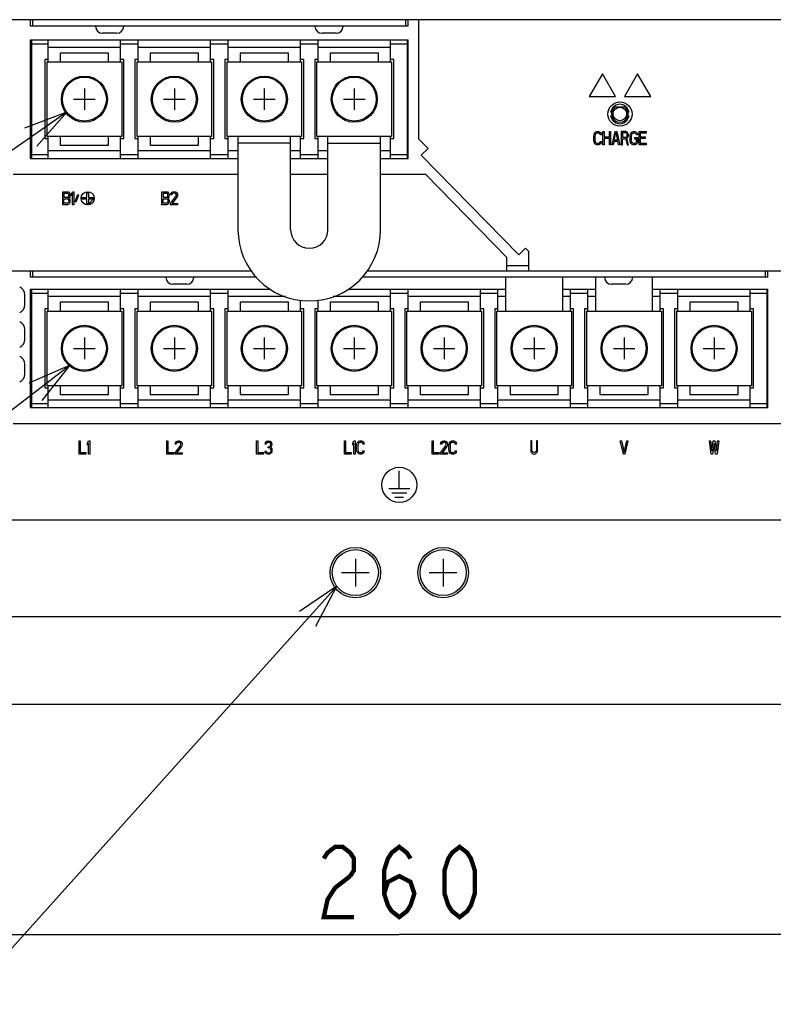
# Model space of a CAD drawing. Extents: x 147 to 2026, y 157 to 1386.
# Tile 11 of 30: x 1083 to 1254, y 578 to 802. Entities that reach past the tile are written whole.
import ezdxf

# ---------------------------------------------------------------- set-up
doc = ezdxf.new("R2010")
doc.units = 0
doc.header["$LTSCALE"] = 115.5
doc.layers.get('0').update_dxf_attribs({"linetype": 'CONTINUOUS'})
for name, color, linetype in [('ALL_AXIS', 7, 'CONTINUOUS'), ('ALL_CURVE', 7, 'CONTINUOUS'), ('ALL_DIM', 7, 'CONTINUOUS'), ('ALL_FEATURES', 7, 'CONTINUOUS'), ('ALL_NOTE', 7, 'CONTINUOUS')]:
    doc.layers.add(name, color=color, linetype=linetype)
doc.dimstyles.get("Standard").update_dxf_attribs({"dimtxt": 2.5, "dimasz": 2.5, "dimexe": 1.25, "dimexo": 0.625, "dimtad": 1, "dimcen": 2.5, "dimazin": 3, "dimtfac": 1, "dimtmove": 0, "dimatfit": 3})

# ---------------------------------------------------------------- blocks, each defined once
blk = doc.blocks.new('_OPEN')
at = {"color": 0, "linetype": 'BYBLOCK'}
for p, q in [((0, 0), (-1, 0.25)), ((-1, -0.25), (0, 0)), ((-1, 0), (0, 0))]:
    blk.add_line(p, q, dxfattribs=at)
blk = doc.blocks.new('*D5')
at = {"layer": 'ALL_DIM', "color": 2, "linetype": 'CONTINUOUS'}
for p, q in [((1039, 639.33), (1039, 588.5)), ((1299, 639.02), (1299, 588.5)), ((1039, 593.5), (1169, 593.5)), ((1299, 593.5), (1169, 593.5))]:
    blk.add_line(p, q, dxfattribs=at)
at = {"layer": 'ALL_DIM', "color": 2, "linetype": 'CONTINUOUS', "xscale": 10, "yscale": 10, "zscale": 10, "rotation": 180}
blk.add_blockref('_OPEN', (1039, 593.5), dxfattribs=at)
at = {"layer": 'ALL_DIM', "color": 2, "linetype": 'CONTINUOUS', "xscale": 10, "yscale": 10, "zscale": 10}
blk.add_blockref('_OPEN', (1299, 593.5), dxfattribs=at)

msp = doc.modelspace()

# ---------------------------------------------------------------- linework, layer by layer
at = {"layer": 'ALL_AXIS', "color": 7, "linetype": 'CONTINUOUS'}
for p, q in [((1085.2, 796.5), (1089, 796.5)), ((1105.5, 796.5), (1109.5, 796.5)), ((1126, 796.5), (1130, 796.5)), ((1146.5, 796.5), (1150.5, 796.5)), ((1167, 796.5), (1170.8, 796.5)), ((1088.75, 775.4), (1088.75, 792.4)), ((1088.75, 792.4), (1105.75, 792.4)), ((1105.75, 792.4), (1105.75, 775.4)), ((1109.25, 775.4), (1109.25, 792.4)), ((1109.25, 792.4), (1126.25, 792.4)), ((1126.25, 792.4), (1126.25, 775.4)), ((1129.75, 792.4), (1146.75, 792.4)), ((1129.75, 775.4), (1129.75, 792.4)), ((1146.75, 792.4), (1146.75, 775.4)), ((1150.25, 792.4), (1167.25, 792.4)), ((1150.25, 775.4), (1150.25, 792.4)), ((1167.25, 792.4), (1167.25, 775.4)), ((1217.17, 781.018), (1217.442, 781.018)), ((1221.098, 781.018), (1221.37, 781.018)), ((1217.441, 780.018), (1217.17, 780.018)), ((1221.37, 780.018), (1221.099, 780.018)), ((1105.75, 775.4), (1088.75, 775.4)), ((1126.25, 775.4), (1109.25, 775.4)), ((1146.75, 775.4), (1129.75, 775.4)), ((1167.25, 775.4), (1150.25, 775.4)), ((1085.2, 771.3), (1089, 771.3)), ((1105.5, 771.3), (1109.5, 771.3)), ((1126, 771.3), (1130, 771.3)), ((1146.5, 771.3), (1150.5, 771.3)), ((1167, 771.3), (1170.8, 771.3)), ((1083.66, 737.05), (1083.66, 739.25)), ((1085.2, 739.7), (1089, 739.7)), ((1105.5, 739.7), (1109.5, 739.7)), ((1126, 739.7), (1130, 739.7)), ((1167, 739.7), (1171, 739.7)), ((1187.5, 739.7), (1191.5, 739.7)), ((1208, 739.7), (1212, 739.7)), ((1228.5, 739.7), (1232.5, 739.7)), ((1249, 739.7), (1252.8, 739.7)), ((1088.75, 735.6), (1105.75, 735.6)), ((1088.75, 718.6), (1088.75, 735.6)), ((1105.75, 735.6), (1105.75, 718.6)), ((1109.25, 735.6), (1126.25, 735.6)), ((1109.25, 718.6), (1109.25, 735.6)), ((1126.25, 735.6), (1126.25, 718.6)), ((1129.75, 735.6), (1146.75, 735.6)), ((1129.75, 718.6), (1129.75, 735.6)), ((1146.75, 735.6), (1146.75, 718.6)), ((1150.25, 735.6), (1167.25, 735.6)), ((1150.25, 718.6), (1150.25, 735.6)), ((1167.25, 735.6), (1167.25, 718.6)), ((1170.75, 735.6), (1187.75, 735.6)), ((1170.75, 718.6), (1170.75, 735.6)), ((1187.75, 735.6), (1187.75, 718.6)), ((1191.25, 735.6), (1208.25, 735.6)), ((1191.25, 718.6), (1191.25, 735.6)), ((1208.25, 735.6), (1208.25, 718.6)), ((1211.75, 735.6), (1228.75, 735.6)), ((1211.75, 718.6), (1211.75, 735.6)), ((1228.75, 735.6), (1228.75, 718.6)), ((1232.25, 735.6), (1249.25, 735.6)), ((1232.25, 718.6), (1232.25, 735.6)), ((1249.25, 735.6), (1249.25, 718.6)), ((1083.66, 729.15), (1083.66, 731.35)), ((1083.66, 721.25), (1083.66, 723.45)), ((1105.75, 718.6), (1088.75, 718.6)), ((1126.25, 718.6), (1109.25, 718.6)), ((1146.75, 718.6), (1129.75, 718.6)), ((1167.25, 718.6), (1150.25, 718.6)), ((1187.75, 718.6), (1170.75, 718.6)), ((1208.25, 718.6), (1191.25, 718.6)), ((1228.75, 718.6), (1211.75, 718.6)), ((1249.25, 718.6), (1232.25, 718.6)), ((1085.2, 714.5), (1089, 714.5)), ((1105.5, 714.5), (1109.5, 714.5)), ((1126, 714.5), (1130, 714.5)), ((1146.5, 714.5), (1150.5, 714.5)), ((1167, 714.5), (1171, 714.5)), ((1187.5, 714.5), (1191.5, 714.5)), ((1208, 714.5), (1212, 714.5)), ((1228.5, 714.5), (1232.5, 714.5)), ((1249, 714.5), (1252.8, 714.5))]:
    msp.add_line(p, q, dxfattribs=at)
for points in [[(1221.37, 781.018), (1220.954, 781.92), (1220.205, 782.545), (1219.27, 782.768), (1218.335, 782.545), (1217.586, 781.92), (1217.17, 781.018)], [(1217.17, 780.018), (1217.586, 779.116), (1218.335, 778.491), (1219.27, 778.268), (1220.205, 778.491), (1220.954, 779.116), (1221.37, 780.018)]]:
    msp.add_lwpolyline(points, dxfattribs=at)
for centre, radius in [((1097.25, 783.9), 5.25), ((1117.75, 783.9), 5.25), ((1138.25, 783.9), 5.25), ((1158.75, 783.9), 5.25), ((1219.27, 780.518), 1.55), ((1097.25, 727.1), 5.25), ((1117.75, 727.1), 5.25), ((1138.25, 727.1), 5.25), ((1158.75, 727.1), 5.25), ((1179.25, 727.1), 5.25), ((1199.75, 727.1), 5.25), ((1220.25, 727.1), 5.25), ((1240.75, 727.1), 5.25), ((1159, 676), 5.75), ((1159, 676), 5.25), ((1179, 676), 5.75), ((1179, 676), 5.25)]:
    msp.add_circle(centre, radius, dxfattribs=at)
at = {"layer": 'ALL_AXIS', "color": 3, "linetype": 'CONTINUOUS'}
msp.add_circle((1219.3, 780.5), 2.75, dxfattribs=at)
at = {"layer": 'ALL_CURVE', "color": 5, "linetype": 'CONTINUOUS'}
for p, q in [((1215.3, 789.7), (1212.3, 784.504)), ((1218.3, 784.504), (1215.3, 789.7)), ((1223.3, 789.7), (1220.3, 784.504)), ((1226.3, 784.504), (1223.3, 789.7)), ((1212.3, 784.504), (1218.3, 784.504)), ((1220.3, 784.504), (1226.3, 784.504)), ((1092.328, 759.8), (1092.328, 762.8)), ((1092.328, 762.8), (1093.378, 762.8)), ((1093.422, 762.417), (1092.591, 762.417)), ((1092.591, 762.417), (1092.591, 761.523)), ((1092.591, 761.523), (1093.422, 761.523)), ((1092.591, 761.14), (1093.422, 761.14)), ((1092.591, 760.183), (1092.591, 761.14)), ((1093.378, 762.8), (1093.597, 762.736)), ((1093.553, 762.353), (1093.422, 762.417)), ((1093.422, 761.523), (1093.553, 761.587)), ((1093.422, 761.14), (1093.553, 761.077)), ((1093.641, 762.226), (1093.553, 762.353)), ((1093.553, 761.587), (1093.641, 761.715)), ((1093.553, 761.077), (1093.641, 760.949)), ((1093.597, 762.736), (1093.772, 762.545)), ((1093.684, 762.034), (1093.641, 762.226)), ((1093.641, 761.715), (1093.684, 761.906)), ((1093.641, 760.949), (1093.684, 760.757)), ((1093.684, 761.906), (1093.684, 762.034)), ((1093.772, 761.396), (1093.684, 761.332)), ((1093.684, 761.332), (1093.772, 761.268)), ((1093.684, 760.757), (1093.684, 760.566)), ((1093.772, 762.545), (1093.903, 762.289)), ((1093.903, 761.651), (1093.772, 761.396)), ((1093.772, 761.268), (1093.903, 761.013)), ((1093.903, 762.289), (1093.947, 762.098)), ((1093.947, 761.843), (1093.903, 761.651)), ((1093.903, 761.013), (1093.947, 760.821)), ((1093.947, 762.098), (1093.947, 761.843)), ((1093.947, 760.821), (1093.947, 760.502)), ((1094.297, 762.353), (1094.559, 762.8)), ((1094.297, 761.843), (1094.297, 762.353)), ((1094.559, 762.289), (1094.297, 761.843)), ((1094.559, 762.8), (1094.822, 762.8)), ((1094.559, 759.8), (1094.559, 762.289)), ((1094.822, 762.8), (1094.822, 759.8)), ((1095.172, 760.566), (1095.741, 762.162)), ((1095.872, 762.034), (1095.303, 760.438)), ((1095.741, 762.162), (1095.872, 762.034)), ((1096.75, 761.5), (1097.8, 761.5)), ((1096.75, 761.1), (1096.75, 761.5)), ((1097.8, 761.1), (1096.75, 761.1)), ((1097.8, 762.55), (1098.2, 762.55)), ((1097.8, 761.5), (1097.8, 762.55)), ((1097.8, 760.05), (1097.8, 761.1)), ((1098.2, 762.55), (1098.2, 761.5)), ((1098.2, 761.5), (1099.25, 761.5)), ((1099.25, 761.1), (1098.2, 761.1)), ((1098.2, 761.1), (1098.2, 760.05)), ((1099.25, 761.5), (1099.25, 761.1)), ((1114.928, 762.8), (1115.978, 762.8)), ((1114.928, 759.8), (1114.928, 762.8)), ((1116.022, 762.417), (1115.191, 762.417)), ((1115.191, 762.417), (1115.191, 761.523)), ((1115.191, 761.523), (1116.022, 761.523)), ((1115.191, 761.14), (1116.022, 761.14)), ((1115.191, 760.183), (1115.191, 761.14)), ((1115.978, 762.8), (1116.197, 762.736)), ((1116.153, 762.353), (1116.022, 762.417)), ((1116.022, 761.523), (1116.153, 761.587)), ((1116.022, 761.14), (1116.153, 761.077)), ((1116.241, 762.226), (1116.153, 762.353)), ((1116.153, 761.587), (1116.241, 761.715)), ((1116.153, 761.077), (1116.241, 760.949)), ((1116.197, 762.736), (1116.372, 762.545)), ((1116.284, 762.034), (1116.241, 762.226)), ((1116.241, 761.715), (1116.284, 761.906)), ((1116.241, 760.949), (1116.284, 760.757)), ((1116.284, 761.906), (1116.284, 762.034)), ((1116.372, 761.396), (1116.284, 761.332)), ((1116.284, 761.332), (1116.372, 761.268)), ((1116.284, 760.757), (1116.284, 760.566)), ((1116.372, 762.545), (1116.503, 762.289)), ((1116.503, 761.651), (1116.372, 761.396)), ((1116.372, 761.268), (1116.503, 761.013)), ((1116.503, 762.289), (1116.547, 762.098)), ((1116.547, 761.843), (1116.503, 761.651)), ((1116.503, 761.013), (1116.547, 760.821)), ((1116.547, 762.098), (1116.547, 761.843)), ((1116.547, 760.821), (1116.547, 760.502)), ((1116.897, 760.119), (1118.122, 761.715)), ((1116.941, 762.098), (1116.984, 762.353)), ((1117.159, 762.098), (1116.941, 762.098)), ((1116.984, 762.353), (1117.159, 762.609)), ((1117.159, 762.609), (1117.334, 762.736)), ((1117.247, 762.289), (1117.159, 762.098)), ((1117.378, 762.417), (1117.247, 762.289)), ((1118.341, 761.523), (1117.247, 760.119)), ((1117.334, 762.736), (1117.641, 762.8)), ((1117.597, 762.481), (1117.378, 762.417)), ((1117.772, 762.481), (1117.597, 762.481)), ((1117.641, 762.8), (1117.816, 762.8)), ((1117.991, 762.417), (1117.772, 762.481)), ((1117.816, 762.8), (1118.078, 762.736)), ((1118.122, 762.289), (1117.991, 762.417)), ((1118.078, 762.736), (1118.253, 762.609)), ((1118.209, 762.098), (1118.122, 762.289)), ((1118.122, 761.715), (1118.209, 761.97)), ((1118.209, 761.97), (1118.209, 762.098)), ((1118.253, 762.609), (1118.428, 762.353)), ((1118.428, 761.715), (1118.341, 761.523)), ((1118.428, 762.353), (1118.472, 762.098)), ((1118.472, 761.97), (1118.428, 761.715)), ((1118.472, 762.098), (1118.472, 761.97)), ((1093.378, 759.8), (1092.328, 759.8)), ((1093.422, 760.183), (1092.591, 760.183)), ((1093.597, 759.864), (1093.378, 759.8)), ((1093.553, 760.247), (1093.422, 760.183)), ((1093.641, 760.374), (1093.553, 760.247)), ((1093.772, 760.055), (1093.597, 759.864)), ((1093.684, 760.566), (1093.641, 760.374)), ((1093.903, 760.311), (1093.772, 760.055)), ((1093.947, 760.502), (1093.903, 760.311)), ((1094.822, 759.8), (1094.559, 759.8)), ((1095.303, 760.438), (1095.172, 760.566)), ((1098.2, 760.05), (1097.8, 760.05)), ((1115.978, 759.8), (1114.928, 759.8)), ((1116.022, 760.183), (1115.191, 760.183)), ((1116.197, 759.864), (1115.978, 759.8)), ((1116.153, 760.247), (1116.022, 760.183)), ((1116.241, 760.374), (1116.153, 760.247)), ((1116.372, 760.055), (1116.197, 759.864)), ((1116.284, 760.566), (1116.241, 760.374)), ((1116.503, 760.311), (1116.372, 760.055)), ((1116.547, 760.502), (1116.503, 760.311)), ((1116.897, 759.8), (1116.897, 760.119)), ((1118.472, 759.8), (1116.897, 759.8)), ((1117.247, 760.119), (1118.472, 760.119)), ((1118.472, 760.119), (1118.472, 759.8)), ((1096.025, 706), (1096.287, 706)), ((1096.025, 703), (1096.025, 706)), ((1096.287, 706), (1096.287, 703.383)), ((1097.95, 705.553), (1098.212, 706)), ((1097.95, 705.043), (1097.95, 705.553)), ((1098.212, 705.489), (1097.95, 705.043)), ((1098.212, 706), (1098.475, 706)), ((1098.212, 703), (1098.212, 705.489)), ((1098.475, 706), (1098.475, 703)), ((1116, 706), (1116.263, 706)), ((1116, 703), (1116, 706)), ((1116.263, 706), (1116.263, 703.383)), ((1117.925, 703.319), (1119.15, 704.915)), ((1117.969, 705.298), (1118.012, 705.553)), ((1118.187, 705.298), (1117.969, 705.298)), ((1118.012, 705.553), (1118.187, 705.809)), ((1118.187, 705.809), (1118.362, 705.936)), ((1118.275, 705.489), (1118.187, 705.298)), ((1118.406, 705.617), (1118.275, 705.489)), ((1119.369, 704.723), (1118.275, 703.319)), ((1118.362, 705.936), (1118.669, 706)), ((1118.625, 705.681), (1118.406, 705.617)), ((1118.8, 705.681), (1118.625, 705.681)), ((1118.669, 706), (1118.844, 706)), ((1119.019, 705.617), (1118.8, 705.681)), ((1118.844, 706), (1119.106, 705.936)), ((1119.15, 705.489), (1119.019, 705.617)), ((1119.106, 705.936), (1119.281, 705.809)), ((1119.237, 705.298), (1119.15, 705.489)), ((1119.15, 704.915), (1119.237, 705.17)), ((1119.237, 705.17), (1119.237, 705.298)), ((1119.281, 705.809), (1119.456, 705.553)), ((1119.456, 704.915), (1119.369, 704.723)), ((1119.456, 705.553), (1119.5, 705.298)), ((1119.5, 705.17), (1119.456, 704.915)), ((1119.5, 705.298), (1119.5, 705.17)), ((1136.5, 706), (1136.763, 706)), ((1136.5, 703), (1136.5, 706)), ((1136.763, 706), (1136.763, 703.383)), ((1138.469, 705.298), (1138.512, 705.553)), ((1138.687, 705.298), (1138.469, 705.298)), ((1138.512, 705.553), (1138.687, 705.809)), ((1138.687, 705.809), (1138.862, 705.936)), ((1138.775, 705.489), (1138.687, 705.298)), ((1138.906, 705.617), (1138.775, 705.489)), ((1138.862, 705.936), (1139.169, 706)), ((1139.125, 705.681), (1138.906, 705.617)), ((1139.3, 705.681), (1139.125, 705.681)), ((1139.125, 704.66), (1139.3, 704.66)), ((1139.125, 704.404), (1139.125, 704.66)), ((1139.169, 706), (1139.256, 706)), ((1139.256, 706), (1139.563, 705.936)), ((1139.519, 705.617), (1139.3, 705.681)), ((1139.3, 704.66), (1139.563, 704.787)), ((1139.65, 705.489), (1139.519, 705.617)), ((1139.563, 705.936), (1139.737, 705.809)), ((1139.563, 704.787), (1139.65, 704.915)), ((1139.737, 705.298), (1139.65, 705.489)), ((1139.65, 704.915), (1139.737, 705.17)), ((1139.825, 704.723), (1139.65, 704.532)), ((1139.737, 705.809), (1139.912, 705.553)), ((1139.737, 705.17), (1139.737, 705.298)), ((1139.912, 704.915), (1139.825, 704.723)), ((1139.912, 705.553), (1139.956, 705.298)), ((1139.956, 705.17), (1139.912, 704.915)), ((1139.956, 705.298), (1139.956, 705.17)), ((1156.497, 706), (1156.759, 706)), ((1156.497, 703), (1156.497, 706)), ((1156.759, 706), (1156.759, 703.383)), ((1158.422, 705.553), (1158.684, 706)), ((1158.422, 705.043), (1158.422, 705.553)), ((1158.684, 705.489), (1158.422, 705.043)), ((1158.684, 706), (1158.947, 706)), ((1158.684, 703), (1158.684, 705.489)), ((1158.947, 706), (1158.947, 703)), ((1159.297, 704.979), (1159.341, 705.298)), ((1159.297, 704.021), (1159.297, 704.979)), ((1159.341, 705.298), (1159.428, 705.553)), ((1159.428, 705.553), (1159.603, 705.809)), ((1159.603, 705.234), (1159.559, 704.979)), ((1159.559, 704.979), (1159.559, 704.021)), ((1159.603, 705.809), (1159.778, 705.936)), ((1159.691, 705.426), (1159.603, 705.234)), ((1159.822, 705.553), (1159.691, 705.426)), ((1159.778, 705.936), (1159.997, 706)), ((1159.997, 705.617), (1159.822, 705.553)), ((1159.997, 706), (1160.391, 706)), ((1160.391, 705.617), (1159.997, 705.617)), ((1160.391, 706), (1160.609, 705.936)), ((1160.566, 705.553), (1160.391, 705.617)), ((1160.697, 705.426), (1160.566, 705.553)), ((1160.609, 705.936), (1160.784, 705.809)), ((1160.741, 705.234), (1160.697, 705.426)), ((1161.003, 705.234), (1160.741, 705.234)), ((1160.784, 705.809), (1160.959, 705.553)), ((1160.959, 705.553), (1161.003, 705.234)), ((1176.472, 706), (1176.734, 706)), ((1176.472, 703), (1176.472, 706)), ((1176.734, 706), (1176.734, 703.383)), ((1178.397, 703.319), (1179.622, 704.915)), ((1178.441, 705.298), (1178.484, 705.553)), ((1178.659, 705.298), (1178.441, 705.298)), ((1178.484, 705.553), (1178.659, 705.809)), ((1178.659, 705.809), (1178.834, 705.936)), ((1178.747, 705.489), (1178.659, 705.298)), ((1178.878, 705.617), (1178.747, 705.489)), ((1179.841, 704.723), (1178.747, 703.319)), ((1178.834, 705.936), (1179.141, 706)), ((1179.097, 705.681), (1178.878, 705.617)), ((1179.272, 705.681), (1179.097, 705.681)), ((1179.141, 706), (1179.316, 706)), ((1179.491, 705.617), (1179.272, 705.681)), ((1179.316, 706), (1179.578, 705.936)), ((1179.622, 705.489), (1179.491, 705.617)), ((1179.578, 705.936), (1179.753, 705.809)), ((1179.709, 705.298), (1179.622, 705.489)), ((1179.622, 704.915), (1179.709, 705.17)), ((1179.709, 705.17), (1179.709, 705.298)), ((1179.753, 705.809), (1179.928, 705.553)), ((1179.928, 704.915), (1179.841, 704.723)), ((1179.928, 705.553), (1179.972, 705.298)), ((1179.972, 705.17), (1179.928, 704.915)), ((1179.972, 705.298), (1179.972, 705.17)), ((1180.322, 704.979), (1180.366, 705.298)), ((1180.322, 704.021), (1180.322, 704.979)), ((1180.366, 705.298), (1180.453, 705.553)), ((1180.453, 705.553), (1180.628, 705.809)), ((1180.628, 705.234), (1180.584, 704.979)), ((1180.584, 704.979), (1180.584, 704.021)), ((1180.628, 705.809), (1180.803, 705.936)), ((1180.716, 705.426), (1180.628, 705.234)), ((1180.847, 705.553), (1180.716, 705.426)), ((1180.803, 705.936), (1181.022, 706)), ((1181.022, 705.617), (1180.847, 705.553)), ((1181.022, 706), (1181.416, 706)), ((1181.416, 705.617), (1181.022, 705.617)), ((1181.416, 706), (1181.634, 705.936)), ((1181.591, 705.553), (1181.416, 705.617)), ((1181.722, 705.426), (1181.591, 705.553)), ((1181.634, 705.936), (1181.809, 705.809)), ((1181.766, 705.234), (1181.722, 705.426)), ((1182.028, 705.234), (1181.766, 705.234)), ((1181.809, 705.809), (1181.984, 705.553)), ((1181.984, 705.553), (1182.028, 705.234)), ((1199.225, 706), (1198.963, 706)), ((1198.963, 706), (1198.963, 704.021)), ((1199.225, 704.021), (1199.225, 706)), ((1200.537, 706), (1200.275, 706)), ((1200.275, 706), (1200.275, 704.021)), ((1200.537, 704.021), (1200.537, 706)), ((1219.375, 706), (1219.638, 706)), ((1220.075, 703), (1219.375, 706)), ((1219.638, 706), (1220.25, 703.383)), ((1220.25, 703.383), (1220.862, 706)), ((1221.125, 706), (1220.425, 703)), ((1220.862, 706), (1221.125, 706)), ((1239.7, 706), (1239.963, 706)), ((1240.05, 703), (1239.7, 706)), ((1239.963, 706), (1240.225, 703.702)), ((1240.225, 703.702), (1240.575, 706)), ((1240.75, 705.426), (1240.4, 703)), ((1240.575, 706), (1240.925, 706)), ((1241.1, 703), (1240.75, 705.426)), ((1240.925, 706), (1241.275, 703.702)), ((1241.275, 703.702), (1241.537, 706)), ((1241.8, 706), (1241.45, 703)), ((1241.537, 706), (1241.8, 706)), ((1097.6, 703), (1096.025, 703)), ((1096.287, 703.383), (1097.6, 703.383)), ((1097.6, 703.383), (1097.6, 703)), ((1098.475, 703), (1098.212, 703)), ((1117.575, 703), (1116, 703)), ((1116.263, 703.383), (1117.575, 703.383)), ((1117.575, 703.383), (1117.575, 703)), ((1117.925, 703), (1117.925, 703.319)), ((1119.5, 703), (1117.925, 703)), ((1118.275, 703.319), (1119.5, 703.319)), ((1119.5, 703.319), (1119.5, 703)), ((1138.075, 703), (1136.5, 703)), ((1136.763, 703.383), (1138.075, 703.383)), ((1138.075, 703.383), (1138.075, 703)), ((1138.425, 703.702), (1138.644, 703.702)), ((1138.469, 703.511), (1138.425, 703.702)), ((1138.556, 703.319), (1138.469, 703.511)), ((1138.687, 703.191), (1138.556, 703.319)), ((1138.644, 703.702), (1138.687, 703.574)), ((1138.687, 703.574), (1138.775, 703.447)), ((1138.862, 703.064), (1138.687, 703.191)), ((1138.775, 703.447), (1138.862, 703.383)), ((1138.862, 703.383), (1139.081, 703.319)), ((1139.038, 703), (1138.862, 703.064)), ((1139.388, 703), (1139.038, 703)), ((1139.081, 703.319), (1139.344, 703.319)), ((1139.3, 704.404), (1139.125, 704.404)), ((1139.563, 704.34), (1139.3, 704.404)), ((1139.344, 703.319), (1139.563, 703.383)), ((1139.563, 703.064), (1139.388, 703)), ((1139.694, 704.213), (1139.563, 704.34)), ((1139.563, 703.383), (1139.65, 703.447)), ((1139.737, 703.191), (1139.563, 703.064)), ((1139.65, 704.532), (1139.869, 704.404)), ((1139.65, 703.447), (1139.737, 703.574)), ((1139.781, 703.957), (1139.694, 704.213)), ((1139.737, 703.574), (1139.781, 703.702)), ((1139.869, 703.319), (1139.737, 703.191)), ((1139.781, 703.702), (1139.781, 703.957)), ((1139.869, 704.404), (1139.956, 704.213)), ((1139.956, 703.511), (1139.869, 703.319)), ((1139.956, 704.213), (1140, 703.957)), ((1140, 703.702), (1139.956, 703.511)), ((1140, 703.957), (1140, 703.702)), ((1158.072, 703), (1156.497, 703)), ((1156.759, 703.383), (1158.072, 703.383)), ((1158.072, 703.383), (1158.072, 703)), ((1158.947, 703), (1158.684, 703)), ((1159.341, 703.702), (1159.297, 704.021)), ((1159.428, 703.447), (1159.341, 703.702)), ((1159.603, 703.191), (1159.428, 703.447)), ((1159.559, 704.021), (1159.603, 703.766)), ((1159.603, 703.766), (1159.691, 703.574)), ((1159.778, 703.064), (1159.603, 703.191)), ((1159.691, 703.574), (1159.822, 703.447)), ((1159.997, 703), (1159.778, 703.064)), ((1159.822, 703.447), (1159.997, 703.383)), ((1159.997, 703.383), (1160.391, 703.383)), ((1160.391, 703), (1159.997, 703)), ((1160.391, 703.383), (1160.566, 703.447)), ((1160.609, 703.064), (1160.391, 703)), ((1160.566, 703.447), (1160.697, 703.574)), ((1160.784, 703.191), (1160.609, 703.064)), ((1160.697, 703.574), (1160.741, 703.766)), ((1160.741, 703.766), (1161.003, 703.766)), ((1160.959, 703.447), (1160.784, 703.191)), ((1161.003, 703.766), (1160.959, 703.447)), ((1178.047, 703), (1176.472, 703)), ((1176.734, 703.383), (1178.047, 703.383)), ((1178.047, 703.383), (1178.047, 703)), ((1178.397, 703), (1178.397, 703.319)), ((1179.972, 703), (1178.397, 703)), ((1178.747, 703.319), (1179.972, 703.319)), ((1179.972, 703.319), (1179.972, 703)), ((1180.366, 703.702), (1180.322, 704.021)), ((1180.453, 703.447), (1180.366, 703.702)), ((1180.628, 703.191), (1180.453, 703.447)), ((1180.584, 704.021), (1180.628, 703.766)), ((1180.628, 703.766), (1180.716, 703.574)), ((1180.803, 703.064), (1180.628, 703.191)), ((1180.716, 703.574), (1180.847, 703.447)), ((1181.022, 703), (1180.803, 703.064)), ((1180.847, 703.447), (1181.022, 703.383)), ((1181.022, 703.383), (1181.416, 703.383)), ((1181.416, 703), (1181.022, 703)), ((1181.416, 703.383), (1181.591, 703.447)), ((1181.634, 703.064), (1181.416, 703)), ((1181.591, 703.447), (1181.722, 703.574)), ((1181.809, 703.191), (1181.634, 703.064)), ((1181.722, 703.574), (1181.766, 703.766)), ((1181.766, 703.766), (1182.028, 703.766)), ((1181.984, 703.447), (1181.809, 703.191)), ((1182.028, 703.766), (1181.984, 703.447)), ((1198.963, 704.021), (1199.006, 703.702)), ((1199.006, 703.702), (1199.094, 703.447)), ((1199.094, 703.447), (1199.269, 703.191)), ((1199.269, 703.766), (1199.225, 704.021)), ((1199.356, 703.574), (1199.269, 703.766)), ((1199.269, 703.191), (1199.444, 703.064)), ((1199.487, 703.447), (1199.356, 703.574)), ((1199.444, 703.064), (1199.663, 703)), ((1199.663, 703.383), (1199.487, 703.447)), ((1199.837, 703.383), (1199.663, 703.383)), ((1199.663, 703), (1199.837, 703)), ((1200.013, 703.447), (1199.837, 703.383)), ((1199.837, 703), (1200.056, 703.064)), ((1200.144, 703.574), (1200.013, 703.447)), ((1200.056, 703.064), (1200.231, 703.191)), ((1200.231, 703.766), (1200.144, 703.574)), ((1200.275, 704.021), (1200.231, 703.766)), ((1200.231, 703.191), (1200.406, 703.447)), ((1200.406, 703.447), (1200.494, 703.702)), ((1200.494, 703.702), (1200.537, 704.021)), ((1220.425, 703), (1220.075, 703)), ((1240.4, 703), (1240.05, 703)), ((1241.45, 703), (1241.1, 703))]:
    msp.add_line(p, q, dxfattribs=at)
at = {"layer": 'ALL_CURVE', "color": 40, "linetype": 'CONTINUOUS'}
for p, q in [((1097.25, 786.35), (1097.25, 781.45)), ((1117.75, 786.35), (1117.75, 781.45)), ((1138.25, 786.35), (1138.25, 781.45)), ((1158.75, 786.35), (1158.75, 781.45)), ((1094.8, 783.9), (1099.7, 783.9)), ((1115.3, 783.9), (1120.2, 783.9)), ((1135.8, 783.9), (1140.7, 783.9)), ((1156.3, 783.9), (1161.2, 783.9)), ((1213.656, 776.309), (1213.831, 776.436)), ((1213.831, 776.436), (1214.05, 776.5)), ((1214.05, 776.5), (1214.444, 776.5)), ((1214.444, 776.5), (1214.662, 776.436)), ((1214.662, 776.436), (1214.837, 776.309)), ((1215.406, 776.5), (1215.669, 776.5)), ((1215.406, 773.5), (1215.406, 776.5)), ((1215.669, 776.5), (1215.669, 775.287)), ((1216.894, 776.5), (1217.156, 776.5)), ((1216.894, 775.287), (1216.894, 776.5)), ((1217.156, 776.5), (1217.156, 773.5)), ((1217.506, 773.5), (1218.206, 776.5)), ((1218.206, 776.5), (1218.556, 776.5)), ((1218.556, 776.5), (1219.256, 773.5)), ((1220.656, 776.5), (1219.606, 776.5)), ((1219.606, 776.5), (1219.606, 773.5)), ((1220.875, 776.436), (1220.656, 776.5)), ((1221.05, 776.245), (1220.875, 776.436)), ((1221.925, 776.309), (1222.1, 776.436)), ((1222.1, 776.436), (1222.319, 776.5)), ((1222.319, 776.5), (1222.713, 776.5)), ((1222.713, 776.5), (1222.931, 776.436)), ((1222.931, 776.436), (1223.106, 776.309)), ((1223.675, 776.5), (1225.25, 776.5)), ((1223.675, 773.5), (1223.675, 776.5)), ((1225.25, 776.5), (1225.25, 776.117)), ((1213.35, 775.479), (1213.394, 775.798)), ((1213.35, 774.521), (1213.35, 775.479)), ((1213.394, 774.202), (1213.35, 774.521)), ((1213.394, 775.798), (1213.481, 776.053)), ((1213.481, 773.947), (1213.394, 774.202)), ((1213.481, 776.053), (1213.656, 776.309)), ((1213.656, 775.734), (1213.612, 775.479)), ((1213.612, 775.479), (1213.612, 774.521)), ((1213.612, 774.521), (1213.656, 774.266)), ((1213.744, 775.926), (1213.656, 775.734)), ((1213.656, 774.266), (1213.744, 774.074)), ((1213.875, 776.053), (1213.744, 775.926)), ((1214.05, 776.117), (1213.875, 776.053)), ((1214.444, 776.117), (1214.05, 776.117)), ((1214.619, 776.053), (1214.444, 776.117)), ((1214.75, 775.926), (1214.619, 776.053)), ((1214.794, 775.734), (1214.75, 775.926)), ((1214.75, 774.074), (1214.794, 774.266)), ((1215.056, 775.734), (1214.794, 775.734)), ((1214.794, 774.266), (1215.056, 774.266)), ((1214.837, 776.309), (1215.013, 776.053)), ((1215.013, 776.053), (1215.056, 775.734)), ((1215.056, 774.266), (1215.013, 773.947)), ((1215.669, 775.287), (1216.894, 775.287)), ((1216.894, 774.904), (1215.669, 774.904)), ((1215.669, 774.904), (1215.669, 773.5)), ((1216.894, 773.5), (1216.894, 774.904)), ((1217.944, 774.266), (1217.769, 773.5)), ((1218.819, 774.266), (1217.944, 774.266)), ((1217.987, 774.521), (1218.381, 776.245)), ((1218.775, 774.521), (1217.987, 774.521)), ((1218.381, 776.245), (1218.775, 774.521)), ((1218.994, 773.5), (1218.819, 774.266)), ((1220.7, 776.181), (1219.869, 776.181)), ((1219.869, 776.181), (1219.869, 775.223)), ((1219.869, 775.223), (1220.7, 775.223)), ((1219.869, 774.84), (1220.612, 774.84)), ((1219.869, 773.5), (1219.869, 774.84)), ((1220.612, 774.84), (1220.963, 773.5)), ((1220.831, 776.117), (1220.7, 776.181)), ((1220.7, 775.223), (1220.831, 775.287)), ((1220.919, 775.989), (1220.831, 776.117)), ((1220.831, 775.287), (1220.919, 775.415)), ((1220.875, 774.968), (1221.05, 775.096)), ((1221.269, 773.5), (1220.875, 774.968)), ((1220.963, 775.798), (1220.919, 775.989)), ((1220.919, 775.415), (1220.963, 775.606)), ((1220.963, 775.606), (1220.963, 775.798)), ((1221.181, 775.989), (1221.05, 776.245)), ((1221.05, 775.096), (1221.181, 775.351)), ((1221.225, 775.798), (1221.181, 775.989)), ((1221.181, 775.351), (1221.225, 775.543)), ((1221.225, 775.543), (1221.225, 775.798)), ((1221.619, 775.479), (1221.662, 775.798)), ((1221.619, 774.521), (1221.619, 775.479)), ((1221.662, 774.202), (1221.619, 774.521)), ((1221.662, 775.798), (1221.75, 776.053)), ((1221.75, 773.947), (1221.662, 774.202)), ((1221.75, 776.053), (1221.925, 776.309)), ((1221.925, 775.734), (1221.881, 775.479)), ((1221.881, 775.479), (1221.881, 774.521)), ((1221.881, 774.521), (1221.925, 774.266)), ((1222.013, 775.926), (1221.925, 775.734)), ((1221.925, 774.266), (1222.013, 774.074)), ((1222.144, 776.053), (1222.013, 775.926)), ((1222.319, 776.117), (1222.144, 776.053)), ((1222.713, 776.117), (1222.319, 776.117)), ((1222.669, 775.16), (1223.325, 775.16)), ((1222.669, 774.777), (1222.669, 775.16)), ((1223.062, 774.777), (1222.669, 774.777)), ((1222.887, 776.053), (1222.713, 776.117)), ((1223.019, 775.926), (1222.887, 776.053)), ((1223.062, 775.734), (1223.019, 775.926)), ((1223.019, 774.074), (1223.062, 774.266)), ((1223.325, 775.734), (1223.062, 775.734)), ((1223.062, 774.266), (1223.062, 774.777)), ((1223.106, 776.309), (1223.281, 776.053)), ((1223.281, 776.053), (1223.325, 775.734)), ((1223.325, 774.202), (1223.281, 773.947)), ((1223.325, 775.16), (1223.325, 774.202)), ((1225.25, 776.117), (1223.937, 776.117)), ((1223.937, 776.117), (1223.937, 775.287)), ((1223.937, 775.287), (1225.075, 775.287)), ((1225.075, 774.904), (1223.937, 774.904)), ((1223.937, 774.904), (1223.937, 773.883)), ((1225.075, 775.287), (1225.075, 774.904)), ((1213.656, 773.691), (1213.481, 773.947)), ((1213.831, 773.564), (1213.656, 773.691)), ((1213.744, 774.074), (1213.875, 773.947)), ((1214.05, 773.5), (1213.831, 773.564)), ((1213.875, 773.947), (1214.05, 773.883)), ((1214.05, 773.883), (1214.444, 773.883)), ((1214.444, 773.5), (1214.05, 773.5)), ((1214.444, 773.883), (1214.619, 773.947)), ((1214.662, 773.564), (1214.444, 773.5)), ((1214.619, 773.947), (1214.75, 774.074)), ((1214.837, 773.691), (1214.662, 773.564)), ((1215.013, 773.947), (1214.837, 773.691)), ((1215.669, 773.5), (1215.406, 773.5)), ((1217.156, 773.5), (1216.894, 773.5)), ((1217.769, 773.5), (1217.506, 773.5)), ((1219.256, 773.5), (1218.994, 773.5)), ((1219.606, 773.5), (1219.869, 773.5)), ((1220.963, 773.5), (1221.269, 773.5)), ((1221.925, 773.691), (1221.75, 773.947)), ((1222.1, 773.564), (1221.925, 773.691)), ((1222.013, 774.074), (1222.144, 773.947)), ((1222.319, 773.5), (1222.1, 773.564)), ((1222.144, 773.947), (1222.319, 773.883)), ((1222.319, 773.883), (1222.713, 773.883)), ((1222.713, 773.5), (1222.319, 773.5)), ((1222.713, 773.883), (1222.887, 773.947)), ((1222.931, 773.564), (1222.713, 773.5)), ((1222.887, 773.947), (1223.019, 774.074)), ((1223.106, 773.691), (1222.931, 773.564)), ((1223.281, 773.947), (1223.106, 773.691)), ((1225.25, 773.5), (1223.675, 773.5)), ((1223.937, 773.883), (1225.25, 773.883)), ((1225.25, 773.883), (1225.25, 773.5)), ((1097.25, 729.55), (1097.25, 724.65)), ((1117.75, 729.55), (1117.75, 724.65)), ((1138.25, 729.55), (1138.25, 724.65)), ((1158.75, 729.55), (1158.75, 724.65)), ((1179.25, 729.55), (1179.25, 724.65)), ((1199.75, 729.55), (1199.75, 724.65)), ((1220.25, 729.55), (1220.25, 724.65)), ((1240.75, 729.55), (1240.75, 724.65)), ((1094.8, 727.1), (1099.7, 727.1)), ((1115.3, 727.1), (1120.2, 727.1)), ((1135.8, 727.1), (1140.7, 727.1)), ((1156.3, 727.1), (1161.2, 727.1)), ((1176.8, 727.1), (1181.7, 727.1)), ((1197.3, 727.1), (1202.2, 727.1)), ((1217.8, 727.1), (1222.7, 727.1)), ((1238.3, 727.1), (1243.2, 727.1)), ((1159, 679.15), (1159, 672.85)), ((1179, 679.15), (1179, 672.85)), ((1155.85, 676), (1162.15, 676)), ((1175.85, 676), (1182.15, 676))]:
    msp.add_line(p, q, dxfattribs=at)
at = {"layer": 'ALL_CURVE', "color": 2, "linetype": 'CONTINUOUS'}
for p, q in [((1093.47, 761.117), (1093.797, 761.444)), ((1094.297, 761.944), (1094.442, 762.089)), ((1094.559, 762.207), (1094.822, 762.469)), ((1098, 759.8), (1099.5, 761.3)), ((1092.328, 759.976), (1092.591, 760.238)), ((1096.025, 704.925), (1096.287, 705.188))]:
    msp.add_line(p, q, dxfattribs=at)
at = {"layer": 'ALL_CURVE', "color": 4, "linetype": 'CONTINUOUS'}
for p, q in [((1169, 695.2), (1169, 699.2)), ((1166.6, 695.2), (1171.4, 695.2)), ((1167.3, 694.2), (1170.7, 694.2)), ((1168, 693.2), (1170, 693.2))]:
    msp.add_line(p, q, dxfattribs=at)
at = {"layer": 'ALL_CURVE', "color": 5, "linetype": 'CONTINUOUS'}
msp.add_circle((1098, 761.3), 1.5, dxfattribs=at)
at = {"layer": 'ALL_CURVE', "color": 4, "linetype": 'CONTINUOUS'}
msp.add_circle((1169, 696), 4, dxfattribs=at)
at = {"layer": 'ALL_DIM', "color": 2, "linetype": 'CONTINUOUS', "const_width": 1}
for points in [[(1151.8, 610.833), (1152.66, 612.167), (1154.38, 613.5), (1156.1, 613.5), (1157.82, 612.167), (1158.68, 610.833), (1158.68, 608.167), (1157.82, 606.833)], [(1165.56, 602.833), (1166.42, 605.5), (1169, 606.833), (1171.58, 605.5), (1172.44, 602.833), (1171.58, 600.167), (1170.72, 598.833), (1169, 597.5), (1167.28, 598.833), (1166.42, 600.167), (1165.56, 602.833), (1165.56, 608.167), (1166.42, 610.833), (1167.28, 612.167), (1169, 613.5), (1170.72, 612.167), (1171.58, 610.833)], [(1182.76, 597.5), (1181.04, 598.833), (1180.18, 600.167), (1179.32, 602.833), (1179.32, 608.167), (1180.18, 610.833), (1181.04, 612.167), (1182.76, 613.5), (1184.48, 612.167), (1185.34, 610.833), (1186.2, 608.167), (1186.2, 602.833), (1185.34, 600.167), (1184.48, 598.833), (1182.76, 597.5)], [(1157.82, 606.833), (1154.38, 604.167), (1152.66, 601.5), (1151.8, 597.5), (1158.68, 597.5)]]:
    msp.add_lwpolyline(points, dxfattribs=at)
at = {"layer": 'ALL_FEATURES', "color": 3, "linetype": 'CONTINUOUS'}
for p, q in [((1299, 802), (1039, 802)), ((1173.5, 774.8), (1173.5, 802)), ((1175.596, 772.654), (1173.5, 774.8)), ((1174.022, 771.117), (1175.596, 772.654)), ((1196.227, 748.378), (1174.022, 771.117)), ((1081, 766.8), (1132.25, 766.8)), ((1144.25, 766.8), (1152.75, 766.8)), ((1164.75, 766.8), (1175, 766.8)), ((1193.5, 747.8), (1175, 766.8)), ((1196.227, 748.378), (1197.801, 749.915)), ((1198.5, 749.2), (1197.801, 749.915)), ((1193.5, 744.8), (1193.5, 747.8)), ((1198.5, 744.8), (1198.5, 749.2)), ((1039, 744.8), (1135.253, 744.8)), ((1161.747, 744.8), (1299, 744.8)), ((1081, 710), (1257, 710)), ((1039, 688), (1299, 688)), ((1041, 666), (1297, 666))]:
    msp.add_line(p, q, dxfattribs=at)
at = {"layer": 'ALL_FEATURES', "color": 7, "linetype": 'CONTINUOUS'}
for p, q in [((1085, 800.5), (1085, 802)), ((1085.5, 800.5), (1085.5, 802)), ((1170.5, 800.5), (1170.5, 802)), ((1171, 800.5), (1171, 802)), ((1171, 800.5), (1085, 800.5)), ((1104.6, 798.9), (1101.4, 798.9)), ((1154.6, 798.9), (1151.4, 798.9)), ((1085, 770.4), (1085, 797.4)), ((1085, 797.4), (1171, 797.4)), ((1085.2, 797.4), (1085.2, 770.4)), ((1089, 792.4), (1089, 797.4)), ((1105.5, 792.4), (1105.5, 797.4)), ((1109.5, 792.4), (1109.5, 797.4)), ((1126, 792.4), (1126, 797.4)), ((1130, 792.4), (1130, 797.4)), ((1146.5, 792.4), (1146.5, 797.4)), ((1150.5, 792.4), (1150.5, 797.4)), ((1167, 792.4), (1167, 797.4)), ((1170.8, 797.4), (1170.8, 770.4)), ((1171, 770.4), (1171, 797.4)), ((1085, 795.7), (1085.2, 795.7)), ((1105.5, 795.7), (1089, 795.7)), ((1091.75, 794.4), (1091.75, 792.4)), ((1102.75, 794.4), (1091.75, 794.4)), ((1102.75, 792.4), (1102.75, 794.4)), ((1126, 795.7), (1109.5, 795.7)), ((1112.25, 794.4), (1112.25, 792.4)), ((1123.25, 794.4), (1112.25, 794.4)), ((1123.25, 792.4), (1123.25, 794.4)), ((1146.5, 795.7), (1130, 795.7)), ((1143.75, 794.4), (1132.75, 794.4)), ((1132.75, 794.4), (1132.75, 792.4)), ((1143.75, 792.4), (1143.75, 794.4)), ((1167, 795.7), (1150.5, 795.7)), ((1164.25, 794.4), (1153.25, 794.4)), ((1153.25, 794.4), (1153.25, 792.4)), ((1164.25, 792.4), (1164.25, 794.4)), ((1171, 795.7), (1170.8, 795.7)), ((1088.25, 792.9), (1088.25, 774.9)), ((1089, 792.9), (1088.25, 792.9)), ((1106.25, 792.9), (1105.5, 792.9)), ((1106.25, 774.9), (1106.25, 792.9)), ((1108.75, 792.9), (1108.75, 774.9)), ((1109.5, 792.9), (1108.75, 792.9)), ((1126.75, 792.9), (1126, 792.9)), ((1126.75, 774.9), (1126.75, 792.9)), ((1130, 792.9), (1129.25, 792.9)), ((1129.25, 792.9), (1129.25, 774.9)), ((1147.25, 792.9), (1146.5, 792.9)), ((1147.25, 774.9), (1147.25, 792.9)), ((1150.5, 792.9), (1149.75, 792.9)), ((1149.75, 792.9), (1149.75, 774.9)), ((1167.75, 792.9), (1167, 792.9)), ((1167.75, 774.9), (1167.75, 792.9)), ((1220.369, 782.068), (1218.171, 782.068)), ((1088.25, 774.9), (1089, 774.9)), ((1089, 770.4), (1089, 775.4)), ((1091.75, 775.4), (1091.75, 773.4)), ((1102.75, 773.4), (1102.75, 775.4)), ((1105.5, 770.4), (1105.5, 775.4)), ((1105.5, 774.9), (1106.25, 774.9)), ((1108.75, 774.9), (1109.5, 774.9)), ((1109.5, 770.4), (1109.5, 775.4)), ((1112.25, 775.4), (1112.25, 773.4)), ((1123.25, 773.4), (1123.25, 775.4)), ((1126, 770.4), (1126, 775.4)), ((1126, 774.9), (1126.75, 774.9)), ((1129.25, 774.9), (1130, 774.9)), ((1130, 770.4), (1130, 775.4)), ((1132.25, 775.4), (1132.25, 754.15)), ((1144.25, 754.15), (1144.25, 775.4)), ((1146.5, 770.4), (1146.5, 775.4)), ((1146.5, 774.9), (1147.25, 774.9)), ((1149.75, 774.9), (1150.5, 774.9)), ((1150.5, 770.4), (1150.5, 775.4)), ((1152.75, 754.15), (1152.75, 775.4)), ((1164.75, 754.15), (1164.75, 775.4)), ((1167, 770.4), (1167, 775.4)), ((1167, 774.9), (1167.75, 774.9)), ((1085, 772.1), (1085.2, 772.1)), ((1105.5, 772.1), (1089, 772.1)), ((1091.75, 773.4), (1102.75, 773.4)), ((1126, 772.1), (1109.5, 772.1)), ((1112.25, 773.4), (1123.25, 773.4)), ((1132.25, 772.1), (1130, 772.1)), ((1144.25, 773.9), (1132.25, 773.9)), ((1146.5, 772.1), (1144.25, 772.1)), ((1152.75, 772.1), (1150.5, 772.1)), ((1152.75, 773.9), (1164.75, 773.9)), ((1167, 772.1), (1164.75, 772.1)), ((1171, 772.1), (1170.8, 772.1)), ((1085, 770.4), (1132.25, 770.4)), ((1144.25, 770.4), (1152.75, 770.4)), ((1164.75, 770.4), (1171, 770.4)), ((1193.5, 746), (1198.5, 746)), ((1085, 743.3), (1085, 744.8)), ((1136.484, 743.3), (1085, 743.3)), ((1085.5, 743.3), (1085.5, 744.8)), ((1253, 743.3), (1160.516, 743.3)), ((1193.25, 743.3), (1193.25, 735.6)), ((1206.25, 735.6), (1206.25, 743.3)), ((1213.75, 743.3), (1213.75, 735.6)), ((1226.75, 735.6), (1226.75, 743.3)), ((1252.5, 743.3), (1252.5, 744.8)), ((1253, 743.3), (1253, 744.8)), ((1085, 740.6), (1139.544, 740.6)), ((1085, 713.6), (1085, 740.6)), ((1085.2, 740.6), (1085.2, 713.6)), ((1089, 735.6), (1089, 740.6)), ((1105.5, 735.6), (1105.5, 740.6)), ((1109.5, 735.6), (1109.5, 740.6)), ((1120.6, 741.7), (1117.4, 741.7)), ((1126, 735.6), (1126, 740.6)), ((1130, 735.6), (1130, 740.6)), ((1157.456, 740.6), (1193.25, 740.6)), ((1167, 735.6), (1167, 740.6)), ((1171, 735.6), (1171, 740.6)), ((1187.5, 735.6), (1187.5, 740.6)), ((1191.5, 735.6), (1191.5, 740.6)), ((1206.25, 740.6), (1213.75, 740.6)), ((1208, 735.6), (1208, 740.6)), ((1212, 735.6), (1212, 740.6)), ((1220.6, 741.7), (1217.4, 741.7)), ((1226.75, 740.6), (1253, 740.6)), ((1228.5, 735.6), (1228.5, 740.6)), ((1232.5, 735.6), (1232.5, 740.6)), ((1249, 735.6), (1249, 740.6)), ((1252.8, 740.6), (1252.8, 713.6)), ((1253, 713.6), (1253, 740.6)), ((1083.66, 737.05), (1083.66, 739.25)), ((1085, 738.9), (1085.2, 738.9)), ((1105.5, 738.9), (1089, 738.9)), ((1126, 738.9), (1109.5, 738.9)), ((1143.063, 738.9), (1130, 738.9)), ((1167, 738.9), (1153.937, 738.9)), ((1187.5, 738.9), (1171, 738.9)), ((1193.25, 738.9), (1191.5, 738.9)), ((1208, 738.9), (1206.25, 738.9)), ((1213.75, 738.9), (1212, 738.9)), ((1228.5, 738.9), (1226.75, 738.9)), ((1249, 738.9), (1232.5, 738.9)), ((1253, 738.9), (1252.8, 738.9)), ((1089, 736.1), (1088.25, 736.1)), ((1088.25, 736.1), (1088.25, 718.1)), ((1102.75, 737.6), (1091.75, 737.6)), ((1091.75, 737.6), (1091.75, 735.6)), ((1102.75, 735.6), (1102.75, 737.6)), ((1106.25, 736.1), (1105.5, 736.1)), ((1106.25, 718.1), (1106.25, 736.1)), ((1109.5, 736.1), (1108.75, 736.1)), ((1108.75, 736.1), (1108.75, 718.1)), ((1123.25, 737.6), (1112.25, 737.6)), ((1112.25, 737.6), (1112.25, 735.6)), ((1123.25, 735.6), (1123.25, 737.6)), ((1126.75, 736.1), (1126, 736.1)), ((1126.75, 718.1), (1126.75, 736.1)), ((1130, 736.1), (1129.25, 736.1)), ((1129.25, 736.1), (1129.25, 718.1)), ((1143.75, 737.6), (1132.75, 737.6)), ((1132.75, 737.6), (1132.75, 735.6)), ((1143.75, 735.6), (1143.75, 737.6)), ((1146.5, 735.6), (1146.5, 738.097)), ((1147.25, 736.1), (1146.5, 736.1)), ((1147.25, 718.1), (1147.25, 736.1)), ((1150.5, 736.1), (1149.75, 736.1)), ((1149.75, 736.1), (1149.75, 718.1)), ((1150.5, 735.6), (1150.5, 738.097)), ((1164.25, 737.6), (1153.25, 737.6)), ((1153.25, 737.6), (1153.25, 735.6)), ((1164.25, 735.6), (1164.25, 737.6)), ((1167.75, 736.1), (1167, 736.1)), ((1167.75, 718.1), (1167.75, 736.1)), ((1171, 736.1), (1170.25, 736.1)), ((1170.25, 736.1), (1170.25, 718.1)), ((1184.75, 737.6), (1173.75, 737.6)), ((1173.75, 737.6), (1173.75, 735.6)), ((1184.75, 735.6), (1184.75, 737.6)), ((1188.25, 736.1), (1187.5, 736.1)), ((1188.25, 718.1), (1188.25, 736.1)), ((1191.5, 736.1), (1190.75, 736.1)), ((1190.75, 736.1), (1190.75, 718.1)), ((1208.75, 736.1), (1208, 736.1)), ((1208.75, 718.1), (1208.75, 736.1)), ((1212, 736.1), (1211.25, 736.1)), ((1211.25, 736.1), (1211.25, 718.1)), ((1229.25, 736.1), (1228.5, 736.1)), ((1229.25, 718.1), (1229.25, 736.1)), ((1232.5, 736.1), (1231.75, 736.1)), ((1231.75, 736.1), (1231.75, 718.1)), ((1246.25, 737.6), (1235.25, 737.6)), ((1235.25, 737.6), (1235.25, 735.6)), ((1246.25, 735.6), (1246.25, 737.6)), ((1249.75, 736.1), (1249, 736.1)), ((1249.75, 718.1), (1249.75, 736.1)), ((1083.66, 729.15), (1083.66, 731.35)), ((1083.66, 721.25), (1083.66, 723.45)), ((1088.25, 718.1), (1089, 718.1)), ((1089, 713.6), (1089, 718.6)), ((1091.75, 718.6), (1091.75, 716.6)), ((1102.75, 716.6), (1102.75, 718.6)), ((1105.5, 713.6), (1105.5, 718.6)), ((1105.5, 718.1), (1106.25, 718.1)), ((1108.75, 718.1), (1109.5, 718.1)), ((1109.5, 713.6), (1109.5, 718.6)), ((1112.25, 718.6), (1112.25, 716.6)), ((1123.25, 716.6), (1123.25, 718.6)), ((1126, 713.6), (1126, 718.6)), ((1126, 718.1), (1126.75, 718.1)), ((1129.25, 718.1), (1130, 718.1)), ((1130, 713.6), (1130, 718.6)), ((1132.75, 718.6), (1132.75, 716.6)), ((1143.75, 716.6), (1143.75, 718.6)), ((1146.5, 713.6), (1146.5, 718.6)), ((1146.5, 718.1), (1147.25, 718.1)), ((1149.75, 718.1), (1150.5, 718.1)), ((1150.5, 713.6), (1150.5, 718.6)), ((1153.25, 718.6), (1153.25, 716.6)), ((1164.25, 716.6), (1164.25, 718.6)), ((1167, 713.6), (1167, 718.6)), ((1167, 718.1), (1167.75, 718.1)), ((1170.25, 718.1), (1171, 718.1)), ((1171, 713.6), (1171, 718.6)), ((1173.75, 718.6), (1173.75, 716.6)), ((1184.75, 716.6), (1184.75, 718.6)), ((1187.5, 713.6), (1187.5, 718.6)), ((1187.5, 718.1), (1188.25, 718.1)), ((1190.75, 718.1), (1191.5, 718.1)), ((1191.5, 713.6), (1191.5, 718.6)), ((1194.25, 718.6), (1194.25, 716.6)), ((1205.25, 716.6), (1205.25, 718.6)), ((1208, 713.6), (1208, 718.6)), ((1208, 718.1), (1208.75, 718.1)), ((1211.25, 718.1), (1212, 718.1)), ((1212, 713.6), (1212, 718.6)), ((1214.75, 718.6), (1214.75, 716.6)), ((1225.75, 716.6), (1225.75, 718.6)), ((1228.5, 713.6), (1228.5, 718.6)), ((1228.5, 718.1), (1229.25, 718.1)), ((1231.75, 718.1), (1232.5, 718.1)), ((1232.5, 713.6), (1232.5, 718.6)), ((1235.25, 718.6), (1235.25, 716.6)), ((1246.25, 716.6), (1246.25, 718.6)), ((1249, 713.6), (1249, 718.6)), ((1249, 718.1), (1249.75, 718.1)), ((1091.75, 716.6), (1102.75, 716.6)), ((1112.25, 716.6), (1123.25, 716.6)), ((1132.75, 716.6), (1143.75, 716.6)), ((1153.25, 716.6), (1164.25, 716.6)), ((1173.75, 716.6), (1184.75, 716.6)), ((1194.25, 716.6), (1205.25, 716.6)), ((1214.75, 716.6), (1225.75, 716.6)), ((1235.25, 716.6), (1246.25, 716.6)), ((1085, 715.3), (1085.2, 715.3)), ((1085, 713.6), (1253, 713.6)), ((1105.5, 715.3), (1089, 715.3)), ((1126, 715.3), (1109.5, 715.3)), ((1146.5, 715.3), (1130, 715.3)), ((1167, 715.3), (1150.5, 715.3)), ((1187.5, 715.3), (1171, 715.3)), ((1208, 715.3), (1191.5, 715.3)), ((1228.5, 715.3), (1212, 715.3)), ((1249, 715.3), (1232.5, 715.3)), ((1253, 715.3), (1252.8, 715.3)), ((1076, 646), (1262, 646))]:
    msp.add_line(p, q, dxfattribs=at)
for centre in [(1097.25, 783.9), (1117.75, 783.9), (1138.25, 783.9), (1158.75, 783.9), (1097.25, 727.1), (1117.75, 727.1), (1138.25, 727.1), (1158.75, 727.1), (1179.25, 727.1), (1199.75, 727.1), (1220.25, 727.1), (1240.75, 727.1)]:
    msp.add_circle(centre, 5, dxfattribs=at)
for centre, radius, start, end in [((1101.4, 800.5), 1.6, 180, 270), ((1104.6, 800.5), 1.6, 270, 360), ((1151.4, 800.5), 1.6, 180, 270), ((1154.6, 800.5), 1.6, 270, 360), ((1219.27, 780.518), 1.9, 125.3345, 54.6655), ((1148.5, 754.15), 16.25, 180, 360), ((1148.5, 754.15), 4.25, 180, 360), ((1117.4, 743.3), 1.6, 180, 270), ((1120.6, 743.3), 1.6, 270, 360), ((1217.4, 743.3), 1.6, 180, 270), ((1220.6, 743.3), 1.6, 270, 360), ((1081.66, 739.25), 2, 0, 65.07176), ((1081.66, 737.05), 2, 294.92824, 360), ((1081.66, 731.35), 2, 0, 65.07176), ((1081.66, 729.15), 2, 294.92824, 360), ((1081.66, 723.45), 2, 0, 65.07176), ((1081.66, 721.25), 2, 294.92824, 360)]:
    msp.add_arc(centre, radius, start, end, dxfattribs=at)
at = {"layer": 'ALL_NOTE', "color": 2, "linetype": 'CONTINUOUS'}
for p, q in [((1093.222, 780.94), (938.92, 673.703)), ((1094.036, 723.27), (933.547, 600.177)), ((1154.784, 672.872), (1015.909, 518.5))]:
    msp.add_line(p, q, dxfattribs=at)
for points in [[(1086.437, 773.18), (1093.222, 780.94), (1083.584, 777.286)], [(1087.623, 715.2), (1094.036, 723.27), (1084.58, 719.168)], [(1149.954, 663.765), (1154.784, 672.872), (1146.237, 667.109)]]:
    msp.add_lwpolyline(points, dxfattribs=at)

# ---------------------------------------------------------------- dimensions: what is measured, and where the dimension line sits
at = {"layer": 'ALL_DIM', "color": 2, "linetype": 'CONTINUOUS'}
dim = msp.add_linear_dim(base=(1299, 593.5), p1=(1039, 639.332), p2=(1299, 639.019), dimstyle='Standard', dxfattribs=at)
dim.commit()
dim.dimension.update_dxf_attribs({"geometry": '*D5', "text_midpoint": (1148.36, 597.5), "dimtype": 128})

doc.saveas('drawing.dxf')
